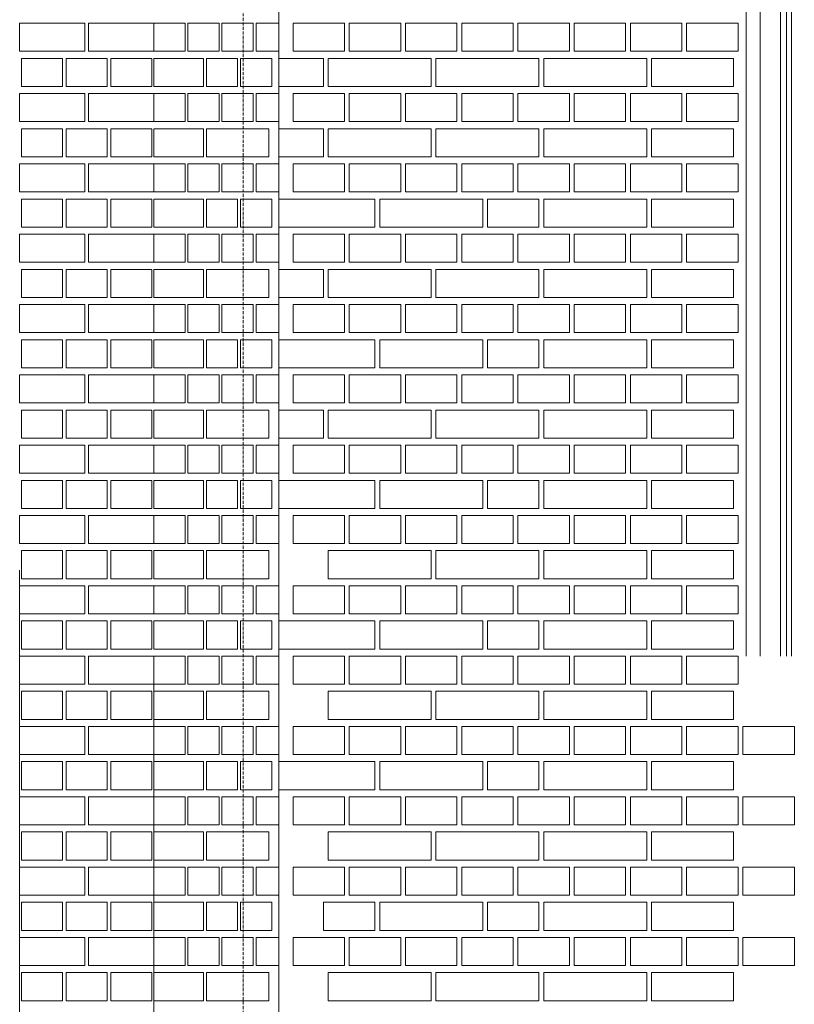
# Model space of a CAD drawing. Header units: millimetres. Extents: x -37887 to 94344, y -69777 to 116976.
# Tile 124 of 205: x 9747 to 11400, y 67084 to 69184. Entities that reach past the tile are written whole.
import ezdxf

# ---------------------------------------------------------------- set-up
doc = ezdxf.new("R2010")
doc.units = ezdxf.units.MM
doc.linetypes.add('Linia siatki', pattern=[19.05, 12.7, -3.175, 0, -3.175])
doc.layers.add('01_inwentaryzacja', color=8, linetype='Continuous', lineweight=9)
doc.layers.add('S-GRID', color=1, linetype='Continuous', lineweight=9)

msp = doc.modelspace()

# ---------------------------------------------------------------- linework, layer by layer
at = {"layer": '01_inwentaryzacja'}
for p, q in [((10300.3, 66791.6), (10300.3, 71801.6)), ((11297.6, 69326.6), (11297.6, 67826.6)), ((11327.5, 69326.6), (11327.5, 67826.6)), ((11371.1, 69326.6), (11371.1, 67826.6)), ((11383.9, 67826.6), (11383.9, 69326.6)), ((11393.9, 67826.6), (11393.9, 69326.6)), ((9746.9, 68009.7), (9746.9, 66791.6)), ((10033.1, 67791.3), (10033.1, 66791.6))]:
    msp.add_line(p, q, dxfattribs=at)
for points in [[(9746.9, 69116.6), (9886.1, 69116.6), (9886.1, 69176.6), (9746.9, 69176.6), (9746.9, 69116.6)], [(9894, 69116.6), (10033.1, 69116.6), (10033.1, 69176.6), (9894, 69176.6), (9894, 69116.6)], [(10099.9, 69116.6), (10033.1, 69116.6), (10033.1, 69176.6), (10099.9, 69176.6), (10099.9, 69116.6)], [(10172.7, 69116.6), (10105.9, 69116.6), (10105.9, 69176.6), (10172.7, 69176.6), (10172.7, 69116.6)], [(10245.5, 69116.6), (10178.7, 69116.6), (10178.7, 69176.6), (10245.5, 69176.6), (10245.5, 69116.6)], [(10300.3, 69116.6), (10251.5, 69116.6), (10251.5, 69176.6), (10300.3, 69176.6), (10300.3, 69116.6)], [(10440.3, 69176.6), (10440.3, 69116.6), (10330.3, 69116.6), (10330.3, 69176.6), (10440.3, 69176.6)], [(10560.3, 69176.6), (10560.3, 69116.6), (10450.3, 69116.6), (10450.3, 69176.6), (10560.3, 69176.6)], [(10680.3, 69176.6), (10680.3, 69116.6), (10570.3, 69116.6), (10570.3, 69176.6), (10680.3, 69176.6)], [(10800.3, 69176.6), (10800.3, 69116.6), (10690.3, 69116.6), (10690.3, 69176.6), (10800.3, 69176.6)], [(10920.3, 69176.6), (10920.3, 69116.6), (10810.3, 69116.6), (10810.3, 69176.6), (10920.3, 69176.6)], [(11040.3, 69176.6), (11040.3, 69116.6), (10930.3, 69116.6), (10930.3, 69176.6), (11040.3, 69176.6)], [(11160.3, 69176.6), (11160.3, 69116.6), (11050.3, 69116.6), (11050.3, 69176.6), (11160.3, 69176.6)], [(11280.3, 69176.6), (11280.3, 69116.6), (11170.3, 69116.6), (11170.3, 69176.6), (11280.3, 69176.6)], [(9838.4, 69041.6), (9838.4, 69101.6), (9750.9, 69101.6), (9750.9, 69041.6), (9838.4, 69041.6)], [(9933.8, 69041.6), (9933.8, 69101.6), (9846.3, 69101.6), (9846.3, 69041.6), (9933.8, 69041.6)], [(10029.1, 69041.6), (10029.1, 69101.6), (9941.7, 69101.6), (9941.7, 69041.6), (10029.1, 69041.6)], [(10033.1, 69041.6), (10033.1, 69101.6), (10139.3, 69101.6), (10139.3, 69041.6), (10033.1, 69041.6)], [(10212.1, 69041.6), (10145.4, 69041.6), (10145.4, 69101.6), (10212.1, 69101.6), (10212.1, 69041.6)], [(10284.9, 69041.6), (10218.2, 69041.6), (10218.2, 69101.6), (10284.9, 69101.6), (10284.9, 69041.6)], [(10395.3, 69101.6), (10395.3, 69041.6), (10300.3, 69041.6), (10300.3, 69101.6), (10395.3, 69101.6)], [(10625.3, 69101.6), (10625.3, 69041.6), (10405.3, 69041.6), (10405.3, 69101.6), (10625.3, 69101.6)], [(10855.3, 69101.6), (10855.3, 69041.6), (10635.3, 69041.6), (10635.3, 69101.6), (10855.3, 69101.6)], [(11085.3, 69101.6), (11085.3, 69041.6), (10865.3, 69041.6), (10865.3, 69101.6), (11085.3, 69101.6)], [(11270.3, 69041.6), (11095.3, 69041.6), (11095.3, 69101.6), (11270.3, 69101.6), (11270.3, 69041.6)], [(9746.9, 68966.6), (9886.1, 68966.6), (9886.1, 69026.6), (9746.9, 69026.6), (9746.9, 68966.6)], [(9894, 68966.6), (10033.1, 68966.6), (10033.1, 69026.6), (9894, 69026.6), (9894, 68966.6)], [(10099.9, 68966.6), (10033.1, 68966.6), (10033.1, 69026.6), (10099.9, 69026.6), (10099.9, 68966.6)], [(10172.7, 68966.6), (10105.9, 68966.6), (10105.9, 69026.6), (10172.7, 69026.6), (10172.7, 68966.6)], [(10245.5, 68966.6), (10178.7, 68966.6), (10178.7, 69026.6), (10245.5, 69026.6), (10245.5, 68966.6)], [(10300.3, 68966.6), (10251.5, 68966.6), (10251.5, 69026.6), (10300.3, 69026.6), (10300.3, 68966.6)], [(10440.3, 69026.6), (10440.3, 68966.6), (10330.3, 68966.6), (10330.3, 69026.6), (10440.3, 69026.6)], [(10560.3, 69026.6), (10560.3, 68966.6), (10450.3, 68966.6), (10450.3, 69026.6), (10560.3, 69026.6)], [(10680.3, 69026.6), (10680.3, 68966.6), (10570.3, 68966.6), (10570.3, 69026.6), (10680.3, 69026.6)], [(10800.3, 69026.6), (10800.3, 68966.6), (10690.3, 68966.6), (10690.3, 69026.6), (10800.3, 69026.6)], [(10920.3, 69026.6), (10920.3, 68966.6), (10810.3, 68966.6), (10810.3, 69026.6), (10920.3, 69026.6)], [(11040.3, 69026.6), (11040.3, 68966.6), (10930.3, 68966.6), (10930.3, 69026.6), (11040.3, 69026.6)], [(11160.3, 69026.6), (11160.3, 68966.6), (11050.3, 68966.6), (11050.3, 69026.6), (11160.3, 69026.6)], [(11280.3, 69026.6), (11280.3, 68966.6), (11170.3, 68966.6), (11170.3, 69026.6), (11280.3, 69026.6)], [(9838.4, 68891.6), (9838.4, 68951.6), (9750.9, 68951.6), (9750.9, 68891.6), (9838.4, 68891.6)], [(9933.8, 68891.6), (9933.8, 68951.6), (9846.3, 68951.6), (9846.3, 68891.6), (9933.8, 68891.6)], [(10029.1, 68891.6), (10029.1, 68951.6), (9941.7, 68951.6), (9941.7, 68891.6), (10029.1, 68891.6)], [(10033.1, 68891.6), (10033.1, 68951.6), (10139.3, 68951.6), (10139.3, 68891.6), (10033.1, 68891.6)], [(10145.4, 68891.6), (10145.4, 68951.6), (10278.8, 68951.6), (10278.8, 68891.6), (10145.4, 68891.6)], [(10395.3, 68951.6), (10395.3, 68891.6), (10300.3, 68891.6), (10300.3, 68951.6), (10395.3, 68951.6)], [(10625.3, 68951.6), (10625.3, 68891.6), (10405.3, 68891.6), (10405.3, 68951.6), (10625.3, 68951.6)], [(10855.3, 68951.6), (10855.3, 68891.6), (10635.3, 68891.6), (10635.3, 68951.6), (10855.3, 68951.6)], [(11085.3, 68951.6), (11085.3, 68891.6), (10865.3, 68891.6), (10865.3, 68951.6), (11085.3, 68951.6)], [(11270.3, 68891.6), (11095.3, 68891.6), (11095.3, 68951.6), (11270.3, 68951.6), (11270.3, 68891.6)], [(9746.9, 68816.6), (9886.1, 68816.6), (9886.1, 68876.6), (9746.9, 68876.6), (9746.9, 68816.6)], [(9894, 68816.6), (10033.1, 68816.6), (10033.1, 68876.6), (9894, 68876.6), (9894, 68816.6)], [(10099.9, 68816.6), (10033.1, 68816.6), (10033.1, 68876.6), (10099.9, 68876.6), (10099.9, 68816.6)], [(10172.7, 68816.6), (10105.9, 68816.6), (10105.9, 68876.6), (10172.7, 68876.6), (10172.7, 68816.6)], [(10245.5, 68816.6), (10178.7, 68816.6), (10178.7, 68876.6), (10245.5, 68876.6), (10245.5, 68816.6)], [(10300.3, 68816.6), (10251.5, 68816.6), (10251.5, 68876.6), (10300.3, 68876.6), (10300.3, 68816.6)], [(10440.3, 68876.6), (10440.3, 68816.6), (10330.3, 68816.6), (10330.3, 68876.6), (10440.3, 68876.6)], [(10560.3, 68876.6), (10560.3, 68816.6), (10450.3, 68816.6), (10450.3, 68876.6), (10560.3, 68876.6)], [(10680.3, 68876.6), (10680.3, 68816.6), (10570.3, 68816.6), (10570.3, 68876.6), (10680.3, 68876.6)], [(10800.3, 68876.6), (10800.3, 68816.6), (10690.3, 68816.6), (10690.3, 68876.6), (10800.3, 68876.6)], [(10920.3, 68876.6), (10920.3, 68816.6), (10810.3, 68816.6), (10810.3, 68876.6), (10920.3, 68876.6)], [(11040.3, 68876.6), (11040.3, 68816.6), (10930.3, 68816.6), (10930.3, 68876.6), (11040.3, 68876.6)], [(11160.3, 68876.6), (11160.3, 68816.6), (11050.3, 68816.6), (11050.3, 68876.6), (11160.3, 68876.6)], [(11280.3, 68876.6), (11280.3, 68816.6), (11170.3, 68816.6), (11170.3, 68876.6), (11280.3, 68876.6)], [(9838.4, 68741.6), (9838.4, 68801.6), (9750.9, 68801.6), (9750.9, 68741.6), (9838.4, 68741.6)], [(9933.8, 68741.6), (9933.8, 68801.6), (9846.3, 68801.6), (9846.3, 68741.6), (9933.8, 68741.6)], [(10029.1, 68741.6), (10029.1, 68801.6), (9941.7, 68801.6), (9941.7, 68741.6), (10029.1, 68741.6)], [(10033.1, 68741.6), (10033.1, 68801.6), (10139.3, 68801.6), (10139.3, 68741.6), (10033.1, 68741.6)], [(10212.1, 68741.6), (10145.4, 68741.6), (10145.4, 68801.6), (10212.1, 68801.6), (10212.1, 68741.6)], [(10284.9, 68741.6), (10218.2, 68741.6), (10218.2, 68801.6), (10284.9, 68801.6), (10284.9, 68741.6)], [(10505.3, 68801.6), (10505.3, 68741.6), (10300.3, 68741.6), (10300.3, 68801.6), (10505.3, 68801.6)], [(10735.3, 68801.6), (10735.3, 68741.6), (10515.3, 68741.6), (10515.3, 68801.6), (10735.3, 68801.6)], [(10855.3, 68801.6), (10855.3, 68741.6), (10745.3, 68741.6), (10745.3, 68801.6), (10855.3, 68801.6)], [(11085.3, 68801.6), (11085.3, 68741.6), (10865.3, 68741.6), (10865.3, 68801.6), (11085.3, 68801.6)], [(11270.3, 68741.6), (11095.3, 68741.6), (11095.3, 68801.6), (11270.3, 68801.6), (11270.3, 68741.6)], [(9746.9, 68666.6), (9886.1, 68666.6), (9886.1, 68726.6), (9746.9, 68726.6), (9746.9, 68666.6)], [(9894, 68666.6), (10033.1, 68666.6), (10033.1, 68726.6), (9894, 68726.6), (9894, 68666.6)], [(10099.9, 68666.6), (10033.1, 68666.6), (10033.1, 68726.6), (10099.9, 68726.6), (10099.9, 68666.6)], [(10172.7, 68666.6), (10105.9, 68666.6), (10105.9, 68726.6), (10172.7, 68726.6), (10172.7, 68666.6)], [(10245.5, 68666.6), (10178.7, 68666.6), (10178.7, 68726.6), (10245.5, 68726.6), (10245.5, 68666.6)], [(10300.3, 68666.6), (10251.5, 68666.6), (10251.5, 68726.6), (10300.3, 68726.6), (10300.3, 68666.6)], [(10440.3, 68726.6), (10440.3, 68666.6), (10330.3, 68666.6), (10330.3, 68726.6), (10440.3, 68726.6)], [(10560.3, 68726.6), (10560.3, 68666.6), (10450.3, 68666.6), (10450.3, 68726.6), (10560.3, 68726.6)], [(10680.3, 68726.6), (10680.3, 68666.6), (10570.3, 68666.6), (10570.3, 68726.6), (10680.3, 68726.6)], [(10800.3, 68726.6), (10800.3, 68666.6), (10690.3, 68666.6), (10690.3, 68726.6), (10800.3, 68726.6)], [(10920.3, 68726.6), (10920.3, 68666.6), (10810.3, 68666.6), (10810.3, 68726.6), (10920.3, 68726.6)], [(11040.3, 68726.6), (11040.3, 68666.6), (10930.3, 68666.6), (10930.3, 68726.6), (11040.3, 68726.6)], [(11160.3, 68726.6), (11160.3, 68666.6), (11050.3, 68666.6), (11050.3, 68726.6), (11160.3, 68726.6)], [(11280.3, 68726.6), (11280.3, 68666.6), (11170.3, 68666.6), (11170.3, 68726.6), (11280.3, 68726.6)], [(9838.4, 68591.6), (9838.4, 68651.6), (9750.9, 68651.6), (9750.9, 68591.6), (9838.4, 68591.6)], [(9933.8, 68591.6), (9933.8, 68651.6), (9846.3, 68651.6), (9846.3, 68591.6), (9933.8, 68591.6)], [(10029.1, 68591.6), (10029.1, 68651.6), (9941.7, 68651.6), (9941.7, 68591.6), (10029.1, 68591.6)], [(10033.1, 68591.6), (10033.1, 68651.6), (10139.3, 68651.6), (10139.3, 68591.6), (10033.1, 68591.6)], [(10145.4, 68591.6), (10145.4, 68651.6), (10278.8, 68651.6), (10278.8, 68591.6), (10145.4, 68591.6)], [(10395.3, 68651.6), (10395.3, 68591.6), (10300.3, 68591.6), (10300.3, 68651.6), (10395.3, 68651.6)], [(10625.3, 68651.6), (10625.3, 68591.6), (10405.3, 68591.6), (10405.3, 68651.6), (10625.3, 68651.6)], [(10855.3, 68651.6), (10855.3, 68591.6), (10635.3, 68591.6), (10635.3, 68651.6), (10855.3, 68651.6)], [(11085.3, 68651.6), (11085.3, 68591.6), (10865.3, 68591.6), (10865.3, 68651.6), (11085.3, 68651.6)], [(11270.3, 68591.6), (11095.3, 68591.6), (11095.3, 68651.6), (11270.3, 68651.6), (11270.3, 68591.6)], [(9746.9, 68516.6), (9886.1, 68516.6), (9886.1, 68576.6), (9746.9, 68576.6), (9746.9, 68516.6)], [(9894, 68516.6), (10033.1, 68516.6), (10033.1, 68576.6), (9894, 68576.6), (9894, 68516.6)], [(10099.9, 68516.6), (10033.1, 68516.6), (10033.1, 68576.6), (10099.9, 68576.6), (10099.9, 68516.6)], [(10172.7, 68516.6), (10105.9, 68516.6), (10105.9, 68576.6), (10172.7, 68576.6), (10172.7, 68516.6)], [(10245.5, 68516.6), (10178.7, 68516.6), (10178.7, 68576.6), (10245.5, 68576.6), (10245.5, 68516.6)], [(10300.3, 68516.6), (10251.5, 68516.6), (10251.5, 68576.6), (10300.3, 68576.6), (10300.3, 68516.6)], [(10440.3, 68576.6), (10440.3, 68516.6), (10330.3, 68516.6), (10330.3, 68576.6), (10440.3, 68576.6)], [(10560.3, 68576.6), (10560.3, 68516.6), (10450.3, 68516.6), (10450.3, 68576.6), (10560.3, 68576.6)], [(10680.3, 68576.6), (10680.3, 68516.6), (10570.3, 68516.6), (10570.3, 68576.6), (10680.3, 68576.6)], [(10800.3, 68576.6), (10800.3, 68516.6), (10690.3, 68516.6), (10690.3, 68576.6), (10800.3, 68576.6)], [(10920.3, 68576.6), (10920.3, 68516.6), (10810.3, 68516.6), (10810.3, 68576.6), (10920.3, 68576.6)], [(11040.3, 68576.6), (11040.3, 68516.6), (10930.3, 68516.6), (10930.3, 68576.6), (11040.3, 68576.6)], [(11160.3, 68576.6), (11160.3, 68516.6), (11050.3, 68516.6), (11050.3, 68576.6), (11160.3, 68576.6)], [(11280.3, 68576.6), (11280.3, 68516.6), (11170.3, 68516.6), (11170.3, 68576.6), (11280.3, 68576.6)], [(9838.4, 68441.6), (9838.4, 68501.6), (9750.9, 68501.6), (9750.9, 68441.6), (9838.4, 68441.6)], [(9933.8, 68441.6), (9933.8, 68501.6), (9846.3, 68501.6), (9846.3, 68441.6), (9933.8, 68441.6)], [(10029.1, 68441.6), (10029.1, 68501.6), (9941.7, 68501.6), (9941.7, 68441.6), (10029.1, 68441.6)], [(10033.1, 68441.6), (10033.1, 68501.6), (10139.3, 68501.6), (10139.3, 68441.6), (10033.1, 68441.6)], [(10212.1, 68441.6), (10145.4, 68441.6), (10145.4, 68501.6), (10212.1, 68501.6), (10212.1, 68441.6)], [(10284.9, 68441.6), (10218.2, 68441.6), (10218.2, 68501.6), (10284.9, 68501.6), (10284.9, 68441.6)], [(10505.3, 68501.6), (10505.3, 68441.6), (10300.3, 68441.6), (10300.3, 68501.6), (10505.3, 68501.6)], [(10735.3, 68501.6), (10735.3, 68441.6), (10515.3, 68441.6), (10515.3, 68501.6), (10735.3, 68501.6)], [(10855.3, 68501.6), (10855.3, 68441.6), (10745.3, 68441.6), (10745.3, 68501.6), (10855.3, 68501.6)], [(11085.3, 68501.6), (11085.3, 68441.6), (10865.3, 68441.6), (10865.3, 68501.6), (11085.3, 68501.6)], [(11270.3, 68441.6), (11095.3, 68441.6), (11095.3, 68501.6), (11270.3, 68501.6), (11270.3, 68441.6)], [(9746.9, 68366.6), (9886.1, 68366.6), (9886.1, 68426.6), (9746.9, 68426.6), (9746.9, 68366.6)], [(9894, 68366.6), (10033.1, 68366.6), (10033.1, 68426.6), (9894, 68426.6), (9894, 68366.6)], [(10099.9, 68366.6), (10033.1, 68366.6), (10033.1, 68426.6), (10099.9, 68426.6), (10099.9, 68366.6)], [(10172.7, 68366.6), (10105.9, 68366.6), (10105.9, 68426.6), (10172.7, 68426.6), (10172.7, 68366.6)], [(10245.5, 68366.6), (10178.7, 68366.6), (10178.7, 68426.6), (10245.5, 68426.6), (10245.5, 68366.6)], [(10300.3, 68366.6), (10251.5, 68366.6), (10251.5, 68426.6), (10300.3, 68426.6), (10300.3, 68366.6)], [(10440.3, 68426.6), (10440.3, 68366.6), (10330.3, 68366.6), (10330.3, 68426.6), (10440.3, 68426.6)], [(10560.3, 68426.6), (10560.3, 68366.6), (10450.3, 68366.6), (10450.3, 68426.6), (10560.3, 68426.6)], [(10680.3, 68426.6), (10680.3, 68366.6), (10570.3, 68366.6), (10570.3, 68426.6), (10680.3, 68426.6)], [(10800.3, 68426.6), (10800.3, 68366.6), (10690.3, 68366.6), (10690.3, 68426.6), (10800.3, 68426.6)], [(10920.3, 68426.6), (10920.3, 68366.6), (10810.3, 68366.6), (10810.3, 68426.6), (10920.3, 68426.6)], [(11040.3, 68426.6), (11040.3, 68366.6), (10930.3, 68366.6), (10930.3, 68426.6), (11040.3, 68426.6)], [(11160.3, 68426.6), (11160.3, 68366.6), (11050.3, 68366.6), (11050.3, 68426.6), (11160.3, 68426.6)], [(11280.3, 68426.6), (11280.3, 68366.6), (11170.3, 68366.6), (11170.3, 68426.6), (11280.3, 68426.6)], [(9838.4, 68291.6), (9838.4, 68351.6), (9750.9, 68351.6), (9750.9, 68291.6), (9838.4, 68291.6)], [(9933.8, 68291.6), (9933.8, 68351.6), (9846.3, 68351.6), (9846.3, 68291.6), (9933.8, 68291.6)], [(10029.1, 68291.6), (10029.1, 68351.6), (9941.7, 68351.6), (9941.7, 68291.6), (10029.1, 68291.6)], [(10033.1, 68291.6), (10033.1, 68351.6), (10139.3, 68351.6), (10139.3, 68291.6), (10033.1, 68291.6)], [(10145.4, 68291.6), (10145.4, 68351.6), (10278.8, 68351.6), (10278.8, 68291.6), (10145.4, 68291.6)], [(10395.3, 68351.6), (10395.3, 68291.6), (10300.3, 68291.6), (10300.3, 68351.6), (10395.3, 68351.6)], [(10625.3, 68351.6), (10625.3, 68291.6), (10405.3, 68291.6), (10405.3, 68351.6), (10625.3, 68351.6)], [(10855.3, 68351.6), (10855.3, 68291.6), (10635.3, 68291.6), (10635.3, 68351.6), (10855.3, 68351.6)], [(11085.3, 68351.6), (11085.3, 68291.6), (10865.3, 68291.6), (10865.3, 68351.6), (11085.3, 68351.6)], [(11270.3, 68291.6), (11095.3, 68291.6), (11095.3, 68351.6), (11270.3, 68351.6), (11270.3, 68291.6)], [(9746.9, 68216.6), (9886.1, 68216.6), (9886.1, 68276.6), (9746.9, 68276.6), (9746.9, 68216.6)], [(9894, 68216.6), (10033.1, 68216.6), (10033.1, 68276.6), (9894, 68276.6), (9894, 68216.6)], [(10099.9, 68216.6), (10033.1, 68216.6), (10033.1, 68276.6), (10099.9, 68276.6), (10099.9, 68216.6)], [(10172.7, 68216.6), (10105.9, 68216.6), (10105.9, 68276.6), (10172.7, 68276.6), (10172.7, 68216.6)], [(10245.5, 68216.6), (10178.7, 68216.6), (10178.7, 68276.6), (10245.5, 68276.6), (10245.5, 68216.6)], [(10300.3, 68216.6), (10251.5, 68216.6), (10251.5, 68276.6), (10300.3, 68276.6), (10300.3, 68216.6)], [(10440.3, 68276.6), (10440.3, 68216.6), (10330.3, 68216.6), (10330.3, 68276.6), (10440.3, 68276.6)], [(10560.3, 68276.6), (10560.3, 68216.6), (10450.3, 68216.6), (10450.3, 68276.6), (10560.3, 68276.6)], [(10680.3, 68276.6), (10680.3, 68216.6), (10570.3, 68216.6), (10570.3, 68276.6), (10680.3, 68276.6)], [(10800.3, 68276.6), (10800.3, 68216.6), (10690.3, 68216.6), (10690.3, 68276.6), (10800.3, 68276.6)], [(10920.3, 68276.6), (10920.3, 68216.6), (10810.3, 68216.6), (10810.3, 68276.6), (10920.3, 68276.6)], [(11040.3, 68276.6), (11040.3, 68216.6), (10930.3, 68216.6), (10930.3, 68276.6), (11040.3, 68276.6)], [(11160.3, 68276.6), (11160.3, 68216.6), (11050.3, 68216.6), (11050.3, 68276.6), (11160.3, 68276.6)], [(11280.3, 68276.6), (11280.3, 68216.6), (11170.3, 68216.6), (11170.3, 68276.6), (11280.3, 68276.6)], [(9838.4, 68141.6), (9838.4, 68201.6), (9750.9, 68201.6), (9750.9, 68141.6), (9838.4, 68141.6)], [(9933.8, 68141.6), (9933.8, 68201.6), (9846.3, 68201.6), (9846.3, 68141.6), (9933.8, 68141.6)], [(10029.1, 68141.6), (10029.1, 68201.6), (9941.7, 68201.6), (9941.7, 68141.6), (10029.1, 68141.6)], [(10033.1, 68141.6), (10033.1, 68201.6), (10139.3, 68201.6), (10139.3, 68141.6), (10033.1, 68141.6)], [(10212.1, 68141.6), (10145.4, 68141.6), (10145.4, 68201.6), (10212.1, 68201.6), (10212.1, 68141.6)], [(10284.9, 68141.6), (10218.2, 68141.6), (10218.2, 68201.6), (10284.9, 68201.6), (10284.9, 68141.6)], [(10505.3, 68201.6), (10505.3, 68141.6), (10300.3, 68141.6), (10300.3, 68201.6), (10505.3, 68201.6)], [(10735.3, 68201.6), (10735.3, 68141.6), (10515.3, 68141.6), (10515.3, 68201.6), (10735.3, 68201.6)], [(10855.3, 68201.6), (10855.3, 68141.6), (10745.3, 68141.6), (10745.3, 68201.6), (10855.3, 68201.6)], [(11085.3, 68201.6), (11085.3, 68141.6), (10865.3, 68141.6), (10865.3, 68201.6), (11085.3, 68201.6)], [(11270.3, 68141.6), (11095.3, 68141.6), (11095.3, 68201.6), (11270.3, 68201.6), (11270.3, 68141.6)], [(9746.9, 68066.6), (9886.1, 68066.6), (9886.1, 68126.6), (9746.9, 68126.6), (9746.9, 68066.6)], [(9894, 68066.6), (10033.1, 68066.6), (10033.1, 68126.6), (9894, 68126.6), (9894, 68066.6)], [(10099.9, 68066.6), (10033.1, 68066.6), (10033.1, 68126.6), (10099.9, 68126.6), (10099.9, 68066.6)], [(10172.7, 68066.6), (10105.9, 68066.6), (10105.9, 68126.6), (10172.7, 68126.6), (10172.7, 68066.6)], [(10245.5, 68066.6), (10178.7, 68066.6), (10178.7, 68126.6), (10245.5, 68126.6), (10245.5, 68066.6)], [(10300.3, 68066.6), (10251.5, 68066.6), (10251.5, 68126.6), (10300.3, 68126.6), (10300.3, 68066.6)], [(10440.3, 68126.6), (10440.3, 68066.6), (10330.3, 68066.6), (10330.3, 68126.6), (10440.3, 68126.6)], [(10560.3, 68126.6), (10560.3, 68066.6), (10450.3, 68066.6), (10450.3, 68126.6), (10560.3, 68126.6)], [(10680.3, 68126.6), (10680.3, 68066.6), (10570.3, 68066.6), (10570.3, 68126.6), (10680.3, 68126.6)], [(10800.3, 68126.6), (10800.3, 68066.6), (10690.3, 68066.6), (10690.3, 68126.6), (10800.3, 68126.6)], [(10920.3, 68126.6), (10920.3, 68066.6), (10810.3, 68066.6), (10810.3, 68126.6), (10920.3, 68126.6)], [(11040.3, 68126.6), (11040.3, 68066.6), (10930.3, 68066.6), (10930.3, 68126.6), (11040.3, 68126.6)], [(11160.3, 68126.6), (11160.3, 68066.6), (11050.3, 68066.6), (11050.3, 68126.6), (11160.3, 68126.6)], [(11280.3, 68126.6), (11280.3, 68066.6), (11170.3, 68066.6), (11170.3, 68126.6), (11280.3, 68126.6)], [(9838.4, 67991.6), (9838.4, 68051.6), (9750.9, 68051.6), (9750.9, 67991.6), (9838.4, 67991.6)], [(9933.8, 67991.6), (9933.8, 68051.6), (9846.3, 68051.6), (9846.3, 67991.6), (9933.8, 67991.6)], [(10029.1, 67991.6), (10029.1, 68051.6), (9941.7, 68051.6), (9941.7, 67991.6), (10029.1, 67991.6)], [(10033.1, 67991.6), (10033.1, 68051.6), (10139.3, 68051.6), (10139.3, 67991.6), (10033.1, 67991.6)], [(10145.4, 67991.6), (10145.4, 68051.6), (10278.8, 68051.6), (10278.8, 67991.6), (10145.4, 67991.6)], [(10625.3, 68051.6), (10625.3, 67991.6), (10405.3, 67991.6), (10405.3, 68051.6), (10625.3, 68051.6)], [(10855.3, 68051.6), (10855.3, 67991.6), (10635.3, 67991.6), (10635.3, 68051.6), (10855.3, 68051.6)], [(11085.3, 68051.6), (11085.3, 67991.6), (10865.3, 67991.6), (10865.3, 68051.6), (11085.3, 68051.6)], [(11270.3, 67991.6), (11095.3, 67991.6), (11095.3, 68051.6), (11270.3, 68051.6), (11270.3, 67991.6)], [(9746.9, 67916.6), (9886.1, 67916.6), (9886.1, 67976.6), (9746.9, 67976.6), (9746.9, 67916.6)], [(9894, 67916.6), (10033.1, 67916.6), (10033.1, 67976.6), (9894, 67976.6), (9894, 67916.6)], [(10099.9, 67916.6), (10033.1, 67916.6), (10033.1, 67976.6), (10099.9, 67976.6), (10099.9, 67916.6)], [(10172.7, 67916.6), (10105.9, 67916.6), (10105.9, 67976.6), (10172.7, 67976.6), (10172.7, 67916.6)], [(10245.5, 67916.6), (10178.7, 67916.6), (10178.7, 67976.6), (10245.5, 67976.6), (10245.5, 67916.6)], [(10300.3, 67916.6), (10251.5, 67916.6), (10251.5, 67976.6), (10300.3, 67976.6), (10300.3, 67916.6)], [(10440.3, 67976.6), (10440.3, 67916.6), (10330.3, 67916.6), (10330.3, 67976.6), (10440.3, 67976.6)], [(10560.3, 67976.6), (10560.3, 67916.6), (10450.3, 67916.6), (10450.3, 67976.6), (10560.3, 67976.6)], [(10680.3, 67976.6), (10680.3, 67916.6), (10570.3, 67916.6), (10570.3, 67976.6), (10680.3, 67976.6)], [(10800.3, 67976.6), (10800.3, 67916.6), (10690.3, 67916.6), (10690.3, 67976.6), (10800.3, 67976.6)], [(10920.3, 67976.6), (10920.3, 67916.6), (10810.3, 67916.6), (10810.3, 67976.6), (10920.3, 67976.6)], [(11040.3, 67976.6), (11040.3, 67916.6), (10930.3, 67916.6), (10930.3, 67976.6), (11040.3, 67976.6)], [(11160.3, 67976.6), (11160.3, 67916.6), (11050.3, 67916.6), (11050.3, 67976.6), (11160.3, 67976.6)], [(11280.3, 67976.6), (11280.3, 67916.6), (11170.3, 67916.6), (11170.3, 67976.6), (11280.3, 67976.6)], [(9838.4, 67841.6), (9838.4, 67901.6), (9750.9, 67901.6), (9750.9, 67841.6), (9838.4, 67841.6)], [(9933.8, 67841.6), (9933.8, 67901.6), (9846.3, 67901.6), (9846.3, 67841.6), (9933.8, 67841.6)], [(10029.1, 67841.6), (10029.1, 67901.6), (9941.7, 67901.6), (9941.7, 67841.6), (10029.1, 67841.6)], [(10033.1, 67841.6), (10033.1, 67901.6), (10139.3, 67901.6), (10139.3, 67841.6), (10033.1, 67841.6)], [(10212.1, 67841.6), (10145.4, 67841.6), (10145.4, 67901.6), (10212.1, 67901.6), (10212.1, 67841.6)], [(10284.9, 67841.6), (10218.2, 67841.6), (10218.2, 67901.6), (10284.9, 67901.6), (10284.9, 67841.6)], [(10505.3, 67901.6), (10505.3, 67841.6), (10300.3, 67841.6), (10300.3, 67901.6), (10505.3, 67901.6)], [(10735.3, 67901.6), (10735.3, 67841.6), (10515.3, 67841.6), (10515.3, 67901.6), (10735.3, 67901.6)], [(10855.3, 67901.6), (10855.3, 67841.6), (10745.3, 67841.6), (10745.3, 67901.6), (10855.3, 67901.6)], [(11085.3, 67901.6), (11085.3, 67841.6), (10865.3, 67841.6), (10865.3, 67901.6), (11085.3, 67901.6)], [(11270.3, 67841.6), (11095.3, 67841.6), (11095.3, 67901.6), (11270.3, 67901.6), (11270.3, 67841.6)], [(9746.9, 67766.6), (9886.1, 67766.6), (9886.1, 67826.6), (9746.9, 67826.6), (9746.9, 67766.6)], [(9894, 67766.6), (10033.1, 67766.6), (10033.1, 67826.6), (9894, 67826.6), (9894, 67766.6)], [(10099.9, 67766.6), (10033.1, 67766.6), (10033.1, 67826.6), (10099.9, 67826.6), (10099.9, 67766.6)], [(10172.7, 67766.6), (10105.9, 67766.6), (10105.9, 67826.6), (10172.7, 67826.6), (10172.7, 67766.6)], [(10245.5, 67766.6), (10178.7, 67766.6), (10178.7, 67826.6), (10245.5, 67826.6), (10245.5, 67766.6)], [(10300.3, 67766.6), (10251.5, 67766.6), (10251.5, 67826.6), (10300.3, 67826.6), (10300.3, 67766.6)], [(10440.3, 67826.6), (10440.3, 67766.6), (10330.3, 67766.6), (10330.3, 67826.6), (10440.3, 67826.6)], [(10560.3, 67826.6), (10560.3, 67766.6), (10450.3, 67766.6), (10450.3, 67826.6), (10560.3, 67826.6)], [(10680.3, 67826.6), (10680.3, 67766.6), (10570.3, 67766.6), (10570.3, 67826.6), (10680.3, 67826.6)], [(10800.3, 67826.6), (10800.3, 67766.6), (10690.3, 67766.6), (10690.3, 67826.6), (10800.3, 67826.6)], [(10920.3, 67826.6), (10920.3, 67766.6), (10810.3, 67766.6), (10810.3, 67826.6), (10920.3, 67826.6)], [(11040.3, 67826.6), (11040.3, 67766.6), (10930.3, 67766.6), (10930.3, 67826.6), (11040.3, 67826.6)], [(11160.3, 67826.6), (11160.3, 67766.6), (11050.3, 67766.6), (11050.3, 67826.6), (11160.3, 67826.6)], [(11280.3, 67826.6), (11280.3, 67766.6), (11170.3, 67766.6), (11170.3, 67826.6), (11280.3, 67826.6)], [(9838.4, 67691.6), (9838.4, 67751.6), (9750.9, 67751.6), (9750.9, 67691.6), (9838.4, 67691.6)], [(9933.8, 67691.6), (9933.8, 67751.6), (9846.3, 67751.6), (9846.3, 67691.6), (9933.8, 67691.6)], [(10029.1, 67691.6), (10029.1, 67751.6), (9941.7, 67751.6), (9941.7, 67691.6), (10029.1, 67691.6)], [(10033.1, 67691.6), (10033.1, 67751.6), (10139.3, 67751.6), (10139.3, 67691.6), (10033.1, 67691.6)], [(10145.4, 67691.6), (10145.4, 67751.6), (10278.8, 67751.6), (10278.8, 67691.6), (10145.4, 67691.6)], [(10625.3, 67751.6), (10625.3, 67691.6), (10405.3, 67691.6), (10405.3, 67751.6), (10625.3, 67751.6)], [(10855.3, 67751.6), (10855.3, 67691.6), (10635.3, 67691.6), (10635.3, 67751.6), (10855.3, 67751.6)], [(11085.3, 67751.6), (11085.3, 67691.6), (10865.3, 67691.6), (10865.3, 67751.6), (11085.3, 67751.6)], [(11270.3, 67691.6), (11095.3, 67691.6), (11095.3, 67751.6), (11270.3, 67751.6), (11270.3, 67691.6)], [(9746.9, 67616.6), (9886.1, 67616.6), (9886.1, 67676.6), (9746.9, 67676.6), (9746.9, 67616.6)], [(9894, 67616.6), (10033.1, 67616.6), (10033.1, 67676.6), (9894, 67676.6), (9894, 67616.6)], [(10099.9, 67616.6), (10033.1, 67616.6), (10033.1, 67676.6), (10099.9, 67676.6), (10099.9, 67616.6)], [(10172.7, 67616.6), (10105.9, 67616.6), (10105.9, 67676.6), (10172.7, 67676.6), (10172.7, 67616.6)], [(10245.5, 67616.6), (10178.7, 67616.6), (10178.7, 67676.6), (10245.5, 67676.6), (10245.5, 67616.6)], [(10300.3, 67616.6), (10251.5, 67616.6), (10251.5, 67676.6), (10300.3, 67676.6), (10300.3, 67616.6)], [(10440.3, 67676.6), (10440.3, 67616.6), (10330.3, 67616.6), (10330.3, 67676.6), (10440.3, 67676.6)], [(10560.3, 67676.6), (10560.3, 67616.6), (10450.3, 67616.6), (10450.3, 67676.6), (10560.3, 67676.6)], [(10680.3, 67676.6), (10680.3, 67616.6), (10570.3, 67616.6), (10570.3, 67676.6), (10680.3, 67676.6)], [(10800.3, 67676.6), (10800.3, 67616.6), (10690.3, 67616.6), (10690.3, 67676.6), (10800.3, 67676.6)], [(10920.3, 67676.6), (10920.3, 67616.6), (10810.3, 67616.6), (10810.3, 67676.6), (10920.3, 67676.6)], [(11040.3, 67676.6), (11040.3, 67616.6), (10930.3, 67616.6), (10930.3, 67676.6), (11040.3, 67676.6)], [(11160.3, 67676.6), (11160.3, 67616.6), (11050.3, 67616.6), (11050.3, 67676.6), (11160.3, 67676.6)], [(11280.3, 67676.6), (11280.3, 67616.6), (11170.3, 67616.6), (11170.3, 67676.6), (11280.3, 67676.6)], [(11400.3, 67676.6), (11400.3, 67616.6), (11290.3, 67616.6), (11290.3, 67676.6), (11400.3, 67676.6)], [(9838.4, 67541.6), (9838.4, 67601.6), (9750.9, 67601.6), (9750.9, 67541.6), (9838.4, 67541.6)], [(9933.8, 67541.6), (9933.8, 67601.6), (9846.3, 67601.6), (9846.3, 67541.6), (9933.8, 67541.6)], [(10029.1, 67541.6), (10029.1, 67601.6), (9941.7, 67601.6), (9941.7, 67541.6), (10029.1, 67541.6)], [(10033.1, 67541.6), (10033.1, 67601.6), (10139.3, 67601.6), (10139.3, 67541.6), (10033.1, 67541.6)], [(10212.1, 67541.6), (10145.4, 67541.6), (10145.4, 67601.6), (10212.1, 67601.6), (10212.1, 67541.6)], [(10284.9, 67541.6), (10218.2, 67541.6), (10218.2, 67601.6), (10284.9, 67601.6), (10284.9, 67541.6)], [(10505.3, 67601.6), (10505.3, 67541.6), (10300.3, 67541.6), (10300.3, 67601.6), (10505.3, 67601.6)], [(10735.3, 67601.6), (10735.3, 67541.6), (10515.3, 67541.6), (10515.3, 67601.6), (10735.3, 67601.6)], [(10855.3, 67601.6), (10855.3, 67541.6), (10745.3, 67541.6), (10745.3, 67601.6), (10855.3, 67601.6)], [(11085.3, 67601.6), (11085.3, 67541.6), (10865.3, 67541.6), (10865.3, 67601.6), (11085.3, 67601.6)], [(11270.3, 67541.6), (11095.3, 67541.6), (11095.3, 67601.6), (11270.3, 67601.6), (11270.3, 67541.6)], [(9746.9, 67466.6), (9886.1, 67466.6), (9886.1, 67526.6), (9746.9, 67526.6), (9746.9, 67466.6)], [(9894, 67466.6), (10033.1, 67466.6), (10033.1, 67526.6), (9894, 67526.6), (9894, 67466.6)], [(10099.9, 67466.6), (10033.1, 67466.6), (10033.1, 67526.6), (10099.9, 67526.6), (10099.9, 67466.6)], [(10172.7, 67466.6), (10105.9, 67466.6), (10105.9, 67526.6), (10172.7, 67526.6), (10172.7, 67466.6)], [(10245.5, 67466.6), (10178.7, 67466.6), (10178.7, 67526.6), (10245.5, 67526.6), (10245.5, 67466.6)], [(10300.3, 67466.6), (10251.5, 67466.6), (10251.5, 67526.6), (10300.3, 67526.6), (10300.3, 67466.6)], [(10440.3, 67526.6), (10440.3, 67466.6), (10330.3, 67466.6), (10330.3, 67526.6), (10440.3, 67526.6)], [(10560.3, 67526.6), (10560.3, 67466.6), (10450.3, 67466.6), (10450.3, 67526.6), (10560.3, 67526.6)], [(10680.3, 67526.6), (10680.3, 67466.6), (10570.3, 67466.6), (10570.3, 67526.6), (10680.3, 67526.6)], [(10800.3, 67526.6), (10800.3, 67466.6), (10690.3, 67466.6), (10690.3, 67526.6), (10800.3, 67526.6)], [(10920.3, 67526.6), (10920.3, 67466.6), (10810.3, 67466.6), (10810.3, 67526.6), (10920.3, 67526.6)], [(11040.3, 67526.6), (11040.3, 67466.6), (10930.3, 67466.6), (10930.3, 67526.6), (11040.3, 67526.6)], [(11160.3, 67526.6), (11160.3, 67466.6), (11050.3, 67466.6), (11050.3, 67526.6), (11160.3, 67526.6)], [(11280.3, 67526.6), (11280.3, 67466.6), (11170.3, 67466.6), (11170.3, 67526.6), (11280.3, 67526.6)], [(11400.3, 67526.6), (11400.3, 67466.6), (11290.3, 67466.6), (11290.3, 67526.6), (11400.3, 67526.6)], [(9838.4, 67391.6), (9838.4, 67451.6), (9750.9, 67451.6), (9750.9, 67391.6), (9838.4, 67391.6)], [(9933.8, 67391.6), (9933.8, 67451.6), (9846.3, 67451.6), (9846.3, 67391.6), (9933.8, 67391.6)], [(10029.1, 67391.6), (10029.1, 67451.6), (9941.7, 67451.6), (9941.7, 67391.6), (10029.1, 67391.6)], [(10033.1, 67391.6), (10033.1, 67451.6), (10139.3, 67451.6), (10139.3, 67391.6), (10033.1, 67391.6)], [(10145.4, 67391.6), (10145.4, 67451.6), (10278.8, 67451.6), (10278.8, 67391.6), (10145.4, 67391.6)], [(10625.3, 67451.6), (10625.3, 67391.6), (10405.3, 67391.6), (10405.3, 67451.6), (10625.3, 67451.6)], [(10855.3, 67451.6), (10855.3, 67391.6), (10635.3, 67391.6), (10635.3, 67451.6), (10855.3, 67451.6)], [(11085.3, 67451.6), (11085.3, 67391.6), (10865.3, 67391.6), (10865.3, 67451.6), (11085.3, 67451.6)], [(11270.3, 67391.6), (11095.3, 67391.6), (11095.3, 67451.6), (11270.3, 67451.6), (11270.3, 67391.6)], [(9746.9, 67316.6), (9886.1, 67316.6), (9886.1, 67376.6), (9746.9, 67376.6), (9746.9, 67316.6)], [(9894, 67316.6), (10033.1, 67316.6), (10033.1, 67376.6), (9894, 67376.6), (9894, 67316.6)], [(10099.9, 67316.6), (10033.1, 67316.6), (10033.1, 67376.6), (10099.9, 67376.6), (10099.9, 67316.6)], [(10172.7, 67316.6), (10105.9, 67316.6), (10105.9, 67376.6), (10172.7, 67376.6), (10172.7, 67316.6)], [(10245.5, 67316.6), (10178.7, 67316.6), (10178.7, 67376.6), (10245.5, 67376.6), (10245.5, 67316.6)], [(10300.3, 67316.6), (10251.5, 67316.6), (10251.5, 67376.6), (10300.3, 67376.6), (10300.3, 67316.6)], [(10440.3, 67376.6), (10440.3, 67316.6), (10330.3, 67316.6), (10330.3, 67376.6), (10440.3, 67376.6)], [(10560.3, 67376.6), (10560.3, 67316.6), (10450.3, 67316.6), (10450.3, 67376.6), (10560.3, 67376.6)], [(10680.3, 67376.6), (10680.3, 67316.6), (10570.3, 67316.6), (10570.3, 67376.6), (10680.3, 67376.6)], [(10800.3, 67376.6), (10800.3, 67316.6), (10690.3, 67316.6), (10690.3, 67376.6), (10800.3, 67376.6)], [(10920.3, 67376.6), (10920.3, 67316.6), (10810.3, 67316.6), (10810.3, 67376.6), (10920.3, 67376.6)], [(11040.3, 67376.6), (11040.3, 67316.6), (10930.3, 67316.6), (10930.3, 67376.6), (11040.3, 67376.6)], [(11160.3, 67376.6), (11160.3, 67316.6), (11050.3, 67316.6), (11050.3, 67376.6), (11160.3, 67376.6)], [(11280.3, 67376.6), (11280.3, 67316.6), (11170.3, 67316.6), (11170.3, 67376.6), (11280.3, 67376.6)], [(11400.3, 67376.6), (11400.3, 67316.6), (11290.3, 67316.6), (11290.3, 67376.6), (11400.3, 67376.6)], [(9838.4, 67241.6), (9838.4, 67301.6), (9750.9, 67301.6), (9750.9, 67241.6), (9838.4, 67241.6)], [(9933.8, 67241.6), (9933.8, 67301.6), (9846.3, 67301.6), (9846.3, 67241.6), (9933.8, 67241.6)], [(10029.1, 67241.6), (10029.1, 67301.6), (9941.7, 67301.6), (9941.7, 67241.6), (10029.1, 67241.6)], [(10033.1, 67241.6), (10033.1, 67301.6), (10139.3, 67301.6), (10139.3, 67241.6), (10033.1, 67241.6)], [(10212.1, 67241.6), (10145.4, 67241.6), (10145.4, 67301.6), (10212.1, 67301.6), (10212.1, 67241.6)], [(10284.9, 67241.6), (10218.2, 67241.6), (10218.2, 67301.6), (10284.9, 67301.6), (10284.9, 67241.6)], [(10505.3, 67301.6), (10505.3, 67241.6), (10395.3, 67241.6), (10395.3, 67301.6), (10505.3, 67301.6)], [(10735.3, 67301.6), (10735.3, 67241.6), (10515.3, 67241.6), (10515.3, 67301.6), (10735.3, 67301.6)], [(10855.3, 67301.6), (10855.3, 67241.6), (10745.3, 67241.6), (10745.3, 67301.6), (10855.3, 67301.6)], [(11085.3, 67301.6), (11085.3, 67241.6), (10865.3, 67241.6), (10865.3, 67301.6), (11085.3, 67301.6)], [(11270.3, 67241.6), (11095.3, 67241.6), (11095.3, 67301.6), (11270.3, 67301.6), (11270.3, 67241.6)], [(9746.9, 67166.6), (9886.1, 67166.6), (9886.1, 67226.6), (9746.9, 67226.6), (9746.9, 67166.6)], [(9894, 67166.6), (10033.1, 67166.6), (10033.1, 67226.6), (9894, 67226.6), (9894, 67166.6)], [(10099.9, 67166.6), (10033.1, 67166.6), (10033.1, 67226.6), (10099.9, 67226.6), (10099.9, 67166.6)], [(10172.7, 67166.6), (10105.9, 67166.6), (10105.9, 67226.6), (10172.7, 67226.6), (10172.7, 67166.6)], [(10245.5, 67166.6), (10178.7, 67166.6), (10178.7, 67226.6), (10245.5, 67226.6), (10245.5, 67166.6)], [(10300.3, 67166.6), (10251.5, 67166.6), (10251.5, 67226.6), (10300.3, 67226.6), (10300.3, 67166.6)], [(10440.3, 67226.6), (10440.3, 67166.6), (10330.3, 67166.6), (10330.3, 67226.6), (10440.3, 67226.6)], [(10560.3, 67226.6), (10560.3, 67166.6), (10450.3, 67166.6), (10450.3, 67226.6), (10560.3, 67226.6)], [(10680.3, 67226.6), (10680.3, 67166.6), (10570.3, 67166.6), (10570.3, 67226.6), (10680.3, 67226.6)], [(10800.3, 67226.6), (10800.3, 67166.6), (10690.3, 67166.6), (10690.3, 67226.6), (10800.3, 67226.6)], [(10920.3, 67226.6), (10920.3, 67166.6), (10810.3, 67166.6), (10810.3, 67226.6), (10920.3, 67226.6)], [(11040.3, 67226.6), (11040.3, 67166.6), (10930.3, 67166.6), (10930.3, 67226.6), (11040.3, 67226.6)], [(11160.3, 67226.6), (11160.3, 67166.6), (11050.3, 67166.6), (11050.3, 67226.6), (11160.3, 67226.6)], [(11280.3, 67226.6), (11280.3, 67166.6), (11170.3, 67166.6), (11170.3, 67226.6), (11280.3, 67226.6)], [(11400.3, 67226.6), (11400.3, 67166.6), (11290.3, 67166.6), (11290.3, 67226.6), (11400.3, 67226.6)], [(9838.4, 67091.6), (9838.4, 67151.6), (9750.9, 67151.6), (9750.9, 67091.6), (9838.4, 67091.6)], [(9933.8, 67091.6), (9933.8, 67151.6), (9846.3, 67151.6), (9846.3, 67091.6), (9933.8, 67091.6)], [(10029.1, 67091.6), (10029.1, 67151.6), (9941.7, 67151.6), (9941.7, 67091.6), (10029.1, 67091.6)], [(10033.1, 67091.6), (10033.1, 67151.6), (10139.3, 67151.6), (10139.3, 67091.6), (10033.1, 67091.6)], [(10145.4, 67091.6), (10145.4, 67151.6), (10278.8, 67151.6), (10278.8, 67091.6), (10145.4, 67091.6)], [(10625.3, 67151.6), (10625.3, 67091.6), (10405.3, 67091.6), (10405.3, 67151.6), (10625.3, 67151.6)], [(10855.3, 67151.6), (10855.3, 67091.6), (10635.3, 67091.6), (10635.3, 67151.6), (10855.3, 67151.6)], [(11085.3, 67151.6), (11085.3, 67091.6), (10865.3, 67091.6), (10865.3, 67151.6), (11085.3, 67151.6)], [(11270.3, 67091.6), (11095.3, 67091.6), (11095.3, 67151.6), (11270.3, 67151.6), (11270.3, 67091.6)]]:
    msp.add_lwpolyline(points, dxfattribs=at)
at = {"layer": 'S-GRID', "linetype": 'Linia siatki', "ltscale": 0.5}
msp.add_line((10223.6, 64850.4), (10223.6, 74790.3), dxfattribs=at)

doc.saveas('drawing.dxf')
